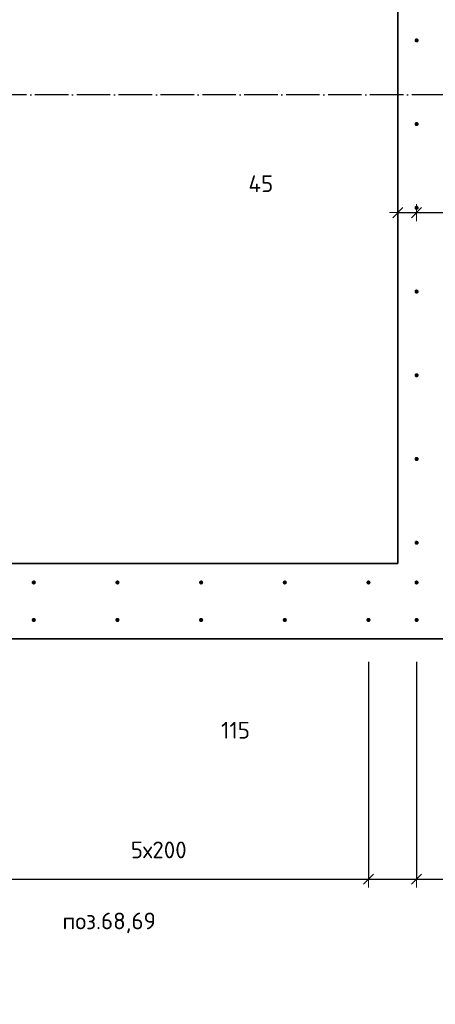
# Model space of a CAD drawing. Header units: millimetres. Extents: x -1001 to 124100, y -72947 to 40304.
# Tile 94 of 104: x 89196 to 90190, y -36553 to -34201. Entities that reach past the tile are written whole.
import ezdxf

# ---------------------------------------------------------------- set-up
doc = ezdxf.new("R2010")
doc.units = ezdxf.units.MM
doc.header["$PDMODE"] = 65
doc.linetypes.add('______11', pattern=[100, 80, -10, 0, -10])
doc.linetypes.add('______5', pattern=[220, 160, -20, 20, -20])
for name, color, linetype, lineweight in [('Standard', 7, 'Continuous', 25), ('Арм.стержн. Выпуски', 180, 'Continuous', 35), ('Размерная линия_ общее_1', 7, 'Continuous', 13)]:
    doc.layers.add(name, color=color, linetype=linetype, lineweight=lineweight)
doc.layers.add('Осевая линия_ общее', color=7, linetype='______5', lineweight=13, true_color=0xa0a0a0)
doc.styles.add('ISOCPEUR', font='ISOCPEUR')
doc.dimstyles.new('DIMSTYLE_11', dxfattribs={"dimtxt": 40, "dimasz": 40, "dimexe": 0, "dimexo": 0, "dimgap": 20, "dimtad": 2, "dimdec": 0, "dimrnd": 5, "dimzin": 12, "dimdsep": 46, "dimtxsty": 'ISOCPEUR', "dimblk1": 'ALL_ML_STRICH', "dimblk2": 'ALL_ML_STRICH', "dimsah": 1, "dimcen": 0, "dimclrd": 7, "dimclre": 256, "dimclrt": 7, "dimadec": 0, "dimazin": 0, "dimtfac": 1, "dimtdec": 0, "dimtix": 1, "dimtmove": 2, "dimatfit": 3, "dimfxl": 0, "dimtvp": 1.2, "dimtzin": 0, "dimlwd": 0, "dimlwe": -3, "dimarcsym": 0})
doc.dimstyles.new('DIMSTYLE_16', dxfattribs={"dimtxt": 40, "dimasz": 40, "dimexe": 0, "dimexo": 0, "dimgap": 20, "dimtad": 0, "dimdec": 0, "dimrnd": 5, "dimzin": 12, "dimdsep": 46, "dimtxsty": 'ISOCPEUR', "dimblk1": 'ALL_ML_STRICH', "dimblk2": 'ALL_ML_STRICH', "dimsah": 1, "dimcen": 0, "dimclrd": 7, "dimclre": 256, "dimclrt": 7, "dimadec": 0, "dimazin": 0, "dimtfac": 1, "dimtdec": 0, "dimtix": 1, "dimtmove": 2, "dimatfit": 3, "dimfxl": 0, "dimtzin": 0, "dimlwd": 0, "dimlwe": -3, "dimarcsym": 0})
doc.dimstyles.new('DIMSTYLE_9', dxfattribs={"dimtxt": 40, "dimasz": 40, "dimexe": 0, "dimexo": 0, "dimgap": 20, "dimtad": 2, "dimdec": 0, "dimrnd": 5, "dimzin": 12, "dimdsep": 46, "dimtxsty": 'ISOCPEUR', "dimblk1": 'ALL_ML_STRICH', "dimblk2": 'ALL_ML_STRICH', "dimsah": 1, "dimcen": 0, "dimclrd": 7, "dimclre": 256, "dimclrt": 7, "dimadec": 0, "dimazin": 0, "dimtfac": 1, "dimtdec": 0, "dimtix": 1, "dimtmove": 2, "dimatfit": 3, "dimfxl": 0, "dimtzin": 0, "dimlwd": 0, "dimlwe": -3, "dimarcsym": 0})

# ---------------------------------------------------------------- blocks, each defined once
blk = doc.blocks.new('ALL_ML_STRICH')
at = {"color": 0, "linetype": 'ByBlock', "lineweight": -2}
for p, q in [((-1, 0), (0.5, 0)), ((-0.3, -0.3), (0.3, 0.3)), ((0, -0.5), (0, 0.5))]:
    blk.add_line(p, q, dxfattribs=at)
blk = doc.blocks.new('*D560')
at = {"layer": 'DEFPOINTS', "color": 7, "linetype": 'Continuous', "lineweight": 13, "transparency": 33554687}
for p in [(89030, -35634.5), (90030, -35634.5), (89030, -36253.8)]:
    blk.add_point(p, dxfattribs=at)
at = {"layer": 'Размерная линия_ общее_1', "color": 253, "linetype": 'Continuous', "lineweight": -2, "true_color": 0xa0a0a0, "transparency": 33554687}
for p, q in [((89030, -35734.5), (89030, -36253.8)), ((90030, -35734.5), (90030, -36253.8))]:
    blk.add_line(p, q, dxfattribs=at)
at = {"layer": 'Размерная линия_ общее_1', "color": 7, "linetype": 'Continuous', "lineweight": -2, "transparency": 33554687}
blk.add_line((89030, -36253.8), (90030, -36253.8), dxfattribs=at)
at = {"layer": 'Размерная линия_ общее_1', "color": 7, "linetype": 'Continuous', "lineweight": 13, "transparency": 33554687, "xscale": 40, "yscale": 40, "zscale": 40, "rotation": 180}
blk.add_blockref('ALL_ML_STRICH', (89030, -36253.8), dxfattribs=at)
at = {"layer": 'Размерная линия_ общее_1', "color": 7, "linetype": 'Continuous', "lineweight": 13, "transparency": 33554687, "xscale": 40, "yscale": 40, "zscale": 40}
blk.add_blockref('ALL_ML_STRICH', (90030, -36253.8), dxfattribs=at)
at = {"layer": 'Размерная линия_ общее_1', "color": 7, "linetype": 'Continuous', "lineweight": 13, "transparency": 33554687, "insert": (89462, -36163.8), "char_height": 40, "width": 2, "attachment_point": 1, "line_spacing_factor": 0.60241, "style": 'ISOCPEUR'}
blk.add_mtext('5х200', dxfattribs=at)
blk = doc.blocks.new('*D561')
at = {"layer": 'DEFPOINTS', "color": 7, "linetype": 'Continuous', "lineweight": 13, "transparency": 33554687}
for p in [(90030, -35634.5), (90145, -35634.5), (90030, -36253.8)]:
    blk.add_point(p, dxfattribs=at)
at = {"layer": 'Размерная линия_ общее_1', "color": 253, "linetype": 'Continuous', "lineweight": -2, "true_color": 0xa0a0a0, "transparency": 33554687}
for p, q in [((90030, -35734.5), (90030, -36253.8)), ((90145, -35734.5), (90145, -36253.8))]:
    blk.add_line(p, q, dxfattribs=at)
at = {"layer": 'Размерная линия_ общее_1', "color": 7, "linetype": 'Continuous', "lineweight": -2, "transparency": 33554687}
blk.add_line((90030, -36253.8), (90145, -36253.8), dxfattribs=at)
at = {"layer": 'Размерная линия_ общее_1', "color": 7, "linetype": 'Continuous', "lineweight": 13, "transparency": 33554687, "xscale": 40, "yscale": 40, "zscale": 40, "rotation": 180}
blk.add_blockref('ALL_ML_STRICH', (90030, -36253.8), dxfattribs=at)
at = {"layer": 'Размерная линия_ общее_1', "color": 7, "linetype": 'Continuous', "lineweight": 13, "transparency": 33554687, "xscale": 40, "yscale": 40, "zscale": 40}
blk.add_blockref('ALL_ML_STRICH', (90145, -36253.8), dxfattribs=at)
at = {"layer": 'Размерная линия_ общее_1', "color": 7, "linetype": 'Continuous', "lineweight": 13, "transparency": 33554687, "insert": (89712.2, -35897.9), "char_height": 40, "width": 120, "attachment_point": 5, "style": 'ISOCPEUR'}
blk.add_mtext('\\A1;{115}', dxfattribs=at)
blk = doc.blocks.new('*D562')
at = {"layer": 'DEFPOINTS', "color": 7, "linetype": 'Continuous', "lineweight": 13, "transparency": 33554687}
for p in [(90145, -35634.5), (90234.5, -35634.5), (90145, -36253.8)]:
    blk.add_point(p, dxfattribs=at)
at = {"layer": 'Размерная линия_ общее_1', "color": 253, "linetype": 'Continuous', "lineweight": -2, "true_color": 0xa0a0a0, "transparency": 33554687}
for p, q in [((90145, -35734.5), (90145, -36253.8)), ((90234.5, -35734.5), (90234.5, -36253.8))]:
    blk.add_line(p, q, dxfattribs=at)
at = {"layer": 'Размерная линия_ общее_1', "color": 7, "linetype": 'Continuous', "lineweight": -2, "transparency": 33554687}
blk.add_line((90145, -36253.8), (90234.5, -36253.8), dxfattribs=at)
at = {"layer": 'Размерная линия_ общее_1', "color": 7, "linetype": 'Continuous', "lineweight": 13, "transparency": 33554687, "xscale": 40, "yscale": 40, "zscale": 40, "rotation": 180}
blk.add_blockref('ALL_ML_STRICH', (90145, -36253.8), dxfattribs=at)
at = {"layer": 'Размерная линия_ общее_1', "color": 7, "linetype": 'Continuous', "lineweight": 13, "transparency": 33554687, "xscale": 40, "yscale": 40, "zscale": 40}
blk.add_blockref('ALL_ML_STRICH', (90234.5, -36253.8), dxfattribs=at)
at = {"layer": 'Размерная линия_ общее_1', "color": 7, "linetype": 'Continuous', "lineweight": 13, "transparency": 33554687, "insert": (90292.8, -36526.4), "char_height": 40, "width": 80, "attachment_point": 5, "style": 'ISOCPEUR'}
blk.add_mtext('\\A1;{90}', dxfattribs=at)
blk = doc.blocks.new('*D573')
at = {"layer": 'DEFPOINTS', "color": 7, "linetype": 'Continuous', "lineweight": 13, "transparency": 33554687}
for p in [(90100, -34649.6), (90100, -34661.6), (90145, -34715.5)]:
    blk.add_point(p, dxfattribs=at)
at = {"layer": 'Размерная линия_ общее_1', "color": 253, "linetype": 'Continuous', "lineweight": -2, "true_color": 0xa0a0a0, "transparency": 33554687}
for p, q in [((90100, -34661.6), (90100, -34661.6)), ((90145, -34661.6), (90145, -34661.6))]:
    blk.add_line(p, q, dxfattribs=at)
at = {"layer": 'Размерная линия_ общее_1', "color": 7, "linetype": 'Continuous', "lineweight": -2, "transparency": 33554687}
blk.add_line((90100, -34661.6), (90145, -34661.6), dxfattribs=at)
at = {"layer": 'Размерная линия_ общее_1', "color": 7, "linetype": 'Continuous', "lineweight": 13, "transparency": 33554687, "xscale": 40, "yscale": 40, "zscale": 40, "rotation": 180}
blk.add_blockref('ALL_ML_STRICH', (90100, -34661.6), dxfattribs=at)
at = {"layer": 'Размерная линия_ общее_1', "color": 7, "linetype": 'Continuous', "lineweight": 13, "transparency": 33554687, "xscale": 40, "yscale": 40, "zscale": 40}
blk.add_blockref('ALL_ML_STRICH', (90145, -34661.6), dxfattribs=at)
at = {"layer": 'Размерная линия_ общее_1', "color": 7, "linetype": 'Continuous', "lineweight": 13, "transparency": 33554687, "insert": (89772.8, -34592.3), "char_height": 40, "width": 80, "attachment_point": 5, "style": 'ISOCPEUR'}
blk.add_mtext('\\A1;{45}', dxfattribs=at)
blk = doc.blocks.new('*D574')
at = {"layer": 'DEFPOINTS', "color": 7, "linetype": 'Continuous', "lineweight": 13, "transparency": 33554687}
for p in [(90145, -34661.6), (90145, -34715.5), (90234.5, -34715.5)]:
    blk.add_point(p, dxfattribs=at)
at = {"layer": 'Размерная линия_ общее_1', "color": 253, "linetype": 'Continuous', "lineweight": -2, "true_color": 0xa0a0a0, "transparency": 33554687}
for p, q in [((90145, -34661.6), (90145, -34661.6)), ((90234.5, -34661.6), (90234.5, -34661.6))]:
    blk.add_line(p, q, dxfattribs=at)
at = {"layer": 'Размерная линия_ общее_1', "color": 7, "linetype": 'Continuous', "lineweight": -2, "transparency": 33554687}
blk.add_line((90145, -34661.6), (90234.5, -34661.6), dxfattribs=at)
at = {"layer": 'Размерная линия_ общее_1', "color": 7, "linetype": 'Continuous', "lineweight": 13, "transparency": 33554687, "xscale": 40, "yscale": 40, "zscale": 40, "rotation": 180}
blk.add_blockref('ALL_ML_STRICH', (90145, -34661.6), dxfattribs=at)
at = {"layer": 'Размерная линия_ общее_1', "color": 7, "linetype": 'Continuous', "lineweight": 13, "transparency": 33554687, "xscale": 40, "yscale": 40, "zscale": 40}
blk.add_blockref('ALL_ML_STRICH', (90234.5, -34661.6), dxfattribs=at)
at = {"layer": 'Размерная линия_ общее_1', "color": 7, "linetype": 'Continuous', "lineweight": 13, "transparency": 33554687, "insert": (90331.9, -34272), "char_height": 40, "width": 80, "attachment_point": 5, "style": 'ISOCPEUR'}
blk.add_mtext('\\A1;{90}', dxfattribs=at)

msp = doc.modelspace()

# ---------------------------------------------------------------- hatches: boundary and pattern name
at = {"layer": 'Арм.стержн. Выпуски', "linetype": 'Continuous', "lineweight": 35, "transparency": 33554687}
for points in [[(90150, -34250), (90149.6, -34248.1), (90148.5, -34246.5), (90146.9, -34245.4), (90145, -34245), (90143.1, -34245.4), (90141.5, -34246.5), (90140.4, -34248.1), (90140, -34250), (90140.4, -34252), (90141.5, -34253.6), (90143.1, -34254.7), (90145, -34255), (90146.9, -34254.7), (90148.5, -34253.6), (90149.6, -34252)], [(90150, -34450), (90149.6, -34448.1), (90148.5, -34446.5), (90146.9, -34445.4), (90145, -34445), (90143.1, -34445.4), (90141.5, -34446.5), (90140.4, -34448.1), (90140, -34450), (90140.4, -34452), (90141.5, -34453.6), (90143.1, -34454.7), (90145, -34455), (90146.9, -34454.7), (90148.5, -34453.6), (90149.6, -34452)], [(90150, -34650), (90149.6, -34648.1), (90148.5, -34646.5), (90146.9, -34645.4), (90145, -34645), (90143.1, -34645.4), (90141.5, -34646.5), (90140.4, -34648.1), (90140, -34650), (90140.4, -34652), (90141.5, -34653.6), (90143.1, -34654.7), (90145, -34655), (90146.9, -34654.7), (90148.5, -34653.6), (90149.6, -34652)], [(90150, -34850), (90149.6, -34848.1), (90148.5, -34846.5), (90146.9, -34845.4), (90145, -34845), (90143.1, -34845.4), (90141.5, -34846.5), (90140.4, -34848.1), (90140, -34850), (90140.4, -34852), (90141.5, -34853.6), (90143.1, -34854.7), (90145, -34855), (90146.9, -34854.7), (90148.5, -34853.6), (90149.6, -34852)], [(90150, -35050), (90149.6, -35048.1), (90148.5, -35046.5), (90146.9, -35045.4), (90145, -35045), (90143.1, -35045.4), (90141.5, -35046.5), (90140.4, -35048.1), (90140, -35050), (90140.4, -35052), (90141.5, -35053.6), (90143.1, -35054.7), (90145, -35055), (90146.9, -35054.7), (90148.5, -35053.6), (90149.6, -35052)], [(90150, -35250), (90149.6, -35248.1), (90148.5, -35246.5), (90146.9, -35245.4), (90145, -35245), (90143.1, -35245.4), (90141.5, -35246.5), (90140.4, -35248.1), (90140, -35250), (90140.4, -35252), (90141.5, -35253.6), (90143.1, -35254.7), (90145, -35255), (90146.9, -35254.7), (90148.5, -35253.6), (90149.6, -35252)], [(90150, -35450), (90149.6, -35448.1), (90148.5, -35446.5), (90146.9, -35445.4), (90145, -35445), (90143.1, -35445.4), (90141.5, -35446.5), (90140.4, -35448.1), (90140, -35450), (90140.4, -35452), (90141.5, -35453.6), (90143.1, -35454.7), (90145, -35455), (90146.9, -35454.7), (90148.5, -35453.6), (90149.6, -35452)], [(89235, -35545), (89234.6, -35543.1), (89233.6, -35541.5), (89231.9, -35540.4), (89230, -35540), (89228.1, -35540.4), (89226.5, -35541.5), (89225.4, -35543.1), (89225, -35545), (89225.4, -35546.9), (89226.5, -35548.5), (89228.1, -35549.6), (89230, -35550), (89231.9, -35549.6), (89233.6, -35548.5), (89234.6, -35546.9)], [(89435, -35545), (89434.6, -35543.1), (89433.6, -35541.5), (89431.9, -35540.4), (89430, -35540), (89428.1, -35540.4), (89426.5, -35541.5), (89425.4, -35543.1), (89425, -35545), (89425.4, -35546.9), (89426.5, -35548.5), (89428.1, -35549.6), (89430, -35550), (89431.9, -35549.6), (89433.6, -35548.5), (89434.6, -35546.9)], [(89635, -35545), (89634.6, -35543.1), (89633.6, -35541.5), (89631.9, -35540.4), (89630, -35540), (89628.1, -35540.4), (89626.5, -35541.5), (89625.4, -35543.1), (89625, -35545), (89625.4, -35546.9), (89626.5, -35548.5), (89628.1, -35549.6), (89630, -35550), (89631.9, -35549.6), (89633.6, -35548.5), (89634.6, -35546.9)], [(89835, -35545), (89834.6, -35543.1), (89833.6, -35541.5), (89831.9, -35540.4), (89830, -35540), (89828.1, -35540.4), (89826.5, -35541.5), (89825.4, -35543.1), (89825, -35545), (89825.4, -35546.9), (89826.5, -35548.5), (89828.1, -35549.6), (89830, -35550), (89831.9, -35549.6), (89833.6, -35548.5), (89834.6, -35546.9)], [(90035, -35545), (90034.6, -35543.1), (90033.6, -35541.5), (90031.9, -35540.4), (90030, -35540), (90028.1, -35540.4), (90026.5, -35541.5), (90025.4, -35543.1), (90025, -35545), (90025.4, -35546.9), (90026.5, -35548.5), (90028.1, -35549.6), (90030, -35550), (90031.9, -35549.6), (90033.6, -35548.5), (90034.6, -35546.9)], [(90150, -35545), (90149.6, -35543.1), (90148.5, -35541.5), (90146.9, -35540.4), (90145, -35540), (90143.1, -35540.4), (90141.5, -35541.5), (90140.4, -35543.1), (90140, -35545), (90140.4, -35546.9), (90141.5, -35548.5), (90143.1, -35549.6), (90145, -35550), (90146.9, -35549.6), (90148.5, -35548.5), (90149.6, -35546.9)], [(89235, -35634.5), (89234.6, -35632.6), (89233.6, -35631), (89231.9, -35629.9), (89230, -35629.5), (89228.1, -35629.9), (89226.5, -35631), (89225.4, -35632.6), (89225, -35634.5), (89225.4, -35636.5), (89226.5, -35638.1), (89228.1, -35639.2), (89230, -35639.5), (89231.9, -35639.2), (89233.6, -35638.1), (89234.6, -35636.5)], [(89435, -35634.5), (89434.6, -35632.6), (89433.6, -35631), (89431.9, -35629.9), (89430, -35629.5), (89428.1, -35629.9), (89426.5, -35631), (89425.4, -35632.6), (89425, -35634.5), (89425.4, -35636.5), (89426.5, -35638.1), (89428.1, -35639.2), (89430, -35639.5), (89431.9, -35639.2), (89433.6, -35638.1), (89434.6, -35636.5)], [(89635, -35634.5), (89634.6, -35632.6), (89633.6, -35631), (89631.9, -35629.9), (89630, -35629.5), (89628.1, -35629.9), (89626.5, -35631), (89625.4, -35632.6), (89625, -35634.5), (89625.4, -35636.5), (89626.5, -35638.1), (89628.1, -35639.2), (89630, -35639.5), (89631.9, -35639.2), (89633.6, -35638.1), (89634.6, -35636.5)], [(89835, -35634.5), (89834.6, -35632.6), (89833.6, -35631), (89831.9, -35629.9), (89830, -35629.5), (89828.1, -35629.9), (89826.5, -35631), (89825.4, -35632.6), (89825, -35634.5), (89825.4, -35636.5), (89826.5, -35638.1), (89828.1, -35639.2), (89830, -35639.5), (89831.9, -35639.2), (89833.6, -35638.1), (89834.6, -35636.5)], [(90035, -35634.5), (90034.6, -35632.6), (90033.6, -35631), (90031.9, -35629.9), (90030, -35629.5), (90028.1, -35629.9), (90026.5, -35631), (90025.4, -35632.6), (90025, -35634.5), (90025.4, -35636.5), (90026.5, -35638.1), (90028.1, -35639.2), (90030, -35639.5), (90031.9, -35639.2), (90033.6, -35638.1), (90034.6, -35636.5)], [(90150, -35634.5), (90149.6, -35632.6), (90148.5, -35631), (90146.9, -35629.9), (90145, -35629.5), (90143.1, -35629.9), (90141.5, -35631), (90140.4, -35632.6), (90140, -35634.5), (90140.4, -35636.5), (90141.5, -35638.1), (90143.1, -35639.2), (90145, -35639.5), (90146.9, -35639.2), (90148.5, -35638.1), (90149.6, -35636.5)]]:
    msp.add_hatch(color=4, dxfattribs=at).paths.add_polyline_path(points)

# ---------------------------------------------------------------- linework, layer by layer
at = {"color": 7, "linetype": 'Continuous', "lineweight": 35, "transparency": 33554687}
for p, q in [((90100, -35500), (90100, -33570)), ((88500, -35500), (90100, -35500)), ((90100, -35680), (89000, -35680)), ((92940, -35680), (90100, -35680))]:
    msp.add_line(p, q, dxfattribs=at)
at = {"layer": 'Осевая линия_ общее', "color": 253, "linetype": '______11', "lineweight": -3, "true_color": 0xa0a0a0, "transparency": 33554687}
msp.add_line((96620, -34380), (77142.2, -34380), dxfattribs=at)

# ---------------------------------------------------------------- texts
at = {"layer": 'Standard', "color": 7, "linetype": 'Continuous', "lineweight": 13, "transparency": 33554687, "insert": (89410.2, -36333.5), "char_height": 40, "width": 239.298, "attachment_point": 2, "style": 'ISOCPEUR'}
msp.add_mtext('\\A1;{\\fISOCPEUR|i0|b0;\\H40.000000;\\W1.000000;\\C7;поз.68,69}\\P', dxfattribs=at)

# ---------------------------------------------------------------- dimensions: what is measured, and where the dimension line sits
at = {"layer": 'Размерная линия_ общее_1', "color": 7, "linetype": 'Continuous', "lineweight": 13, "transparency": 33554687}
for base, p1, p2, dimstyle, picture, middle in [((90234.5313, -34661.6256), (90145, -34661.6256), (90234.5313, -34661.6256), 'DIMSTYLE_9', '*D574', (90331.9087, -34271.9944)), ((90145, -34661.6), (90100, -34661.6), (90145, -34661.6), 'DIMSTYLE_11', '*D573', (89772.8, -34592.3)), ((90145, -36253.8), (90030, -35734.5), (90145, -35734.5), 'DIMSTYLE_11', '*D561', (89712.2, -35897.9)), ((90234.5313, -36253.8199), (90145, -35734.5451), (90234.5313, -35734.5451), 'DIMSTYLE_16', '*D562', (90292.7521, -36526.4196))]:
    dim = msp.add_linear_dim(base=base, p1=p1, p2=p2, dimstyle=dimstyle, override={"dimpost": '<>', "dimclrd": 7, "dimclre": 253, "dimclrt": 7, "dimlwd": 0, "dimlwe": 65533}, dxfattribs=at)
    dim.commit()
    dim.dimension.update_dxf_attribs({"geometry": picture, "text_midpoint": middle, "dimtype": 160})
dim = msp.add_linear_dim(base=(90030, -36253.8), p1=(89030, -35734.5), p2=(90030, -35734.5), text='5х200', dimstyle='DIMSTYLE_9', override={"dimpost": '<>', "dimclrd": 7, "dimclre": 253, "dimclrt": 7, "dimlwd": 0, "dimlwe": 65533}, dxfattribs=at)
dim.commit()
dim.dimension.update_dxf_attribs({"geometry": '*D560', "text_midpoint": (89530, -36233.8), "dimtype": 160})

doc.saveas('drawing.dxf')
